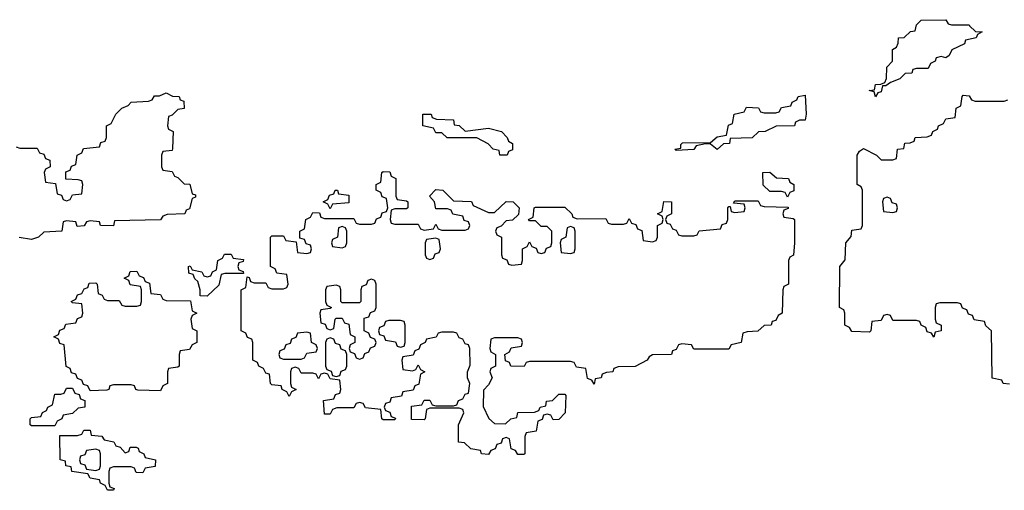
# Model space of a CAD drawing. Header units: inches. Extents: x 2774406 to 2911609, y 892737 to 1000506.
# Tile 29 of 79: x 2793130 to 2796490, y 991286 to 992892. Entities that reach past the tile are written whole.
import ezdxf

# ---------------------------------------------------------------- set-up
doc = ezdxf.new("R2010")
doc.units = ezdxf.units.IN
doc.header["$MEASUREMENT"] = 0
doc.layers.add('C7999', color=7, linetype='Continuous')

msp = doc.modelspace()

# ---------------------------------------------------------------- linework, layer by layer
at = {"layer": 'C7999', "color": 6}
for points in [[(2796310, 992874), (2796370, 992874), (2796371.1, 992871.1), (2796392, 992852), (2796414, 992850), (2796398, 992842), (2796394, 992830), (2796358, 992822), (2796354, 992810), (2796311.3, 992788.7), (2796302, 992770), (2796290, 992762), (2796274, 992766), (2796258, 992762), (2796254, 992750), (2796238, 992742), (2796230, 992726), (2796190, 992726), (2796178, 992722), (2796174, 992710), (2796151.6, 992708.4), (2796134, 992690), (2796102, 992678), (2796086, 992666), (2796074, 992666), (2796070, 992646), (2796058, 992642), (2796050, 992629), (2796046, 992646), (2796029.2, 992650), (2796047.3, 992652.7), (2796050, 992671), (2796068.4, 992671.6), (2796082, 992678), (2796088.4, 992691.6), (2796089.2, 992730), (2796108, 992750), (2796108, 992790), (2796122, 992798), (2796128, 992812), (2796128.7, 992830), (2796148.7, 992831.3), (2796170, 992852), (2796186, 992854), (2796190, 992874), (2796206, 992890), (2796290, 992892), (2796298, 992878)], [(2795510, 992449.4), (2795487.3, 992467.3), (2795470, 992468), (2795438, 992462), (2795430, 992448.7), (2795370, 992446), (2795366, 992450), (2795386, 992454), (2795386, 992466), (2795392, 992472), (2795487.3, 992472.7), (2795510, 992492), (2795542, 992498), (2795548.4, 992531.6), (2795562, 992538), (2795568, 992570), (2795602, 992578), (2795610, 992594), (2795651, 992591), (2795658, 992578), (2795670, 992574), (2795710, 992574), (2795722, 992578), (2795730, 992592), (2795762, 992598), (2795766, 992610), (2795782, 992618), (2795786, 992630), (2795810, 992634), (2795814, 992570), (2795810, 992549.2), (2795791.3, 992548.7), (2795778, 992542), (2795774, 992530), (2795711.3, 992528.7), (2795674, 992510), (2795651.1, 992508.9), (2795630, 992489.2), (2795554, 992486), (2795552, 992470), (2795531.6, 992468.4)], [(2794650, 992512), (2794730, 992522), (2794774, 992510), (2794794, 992490), (2794798, 992478), (2794811.3, 992470), (2794812, 992448), (2794798, 992442), (2794794, 992430), (2794790, 992429.3), (2794768, 992430), (2794766, 992446), (2794746, 992450), (2794728.9, 992468.9), (2794690, 992488.7), (2794589.3, 992489.3), (2794570, 992506), (2794550, 992506), (2794542, 992522), (2794506, 992530), (2794506, 992570), (2794534, 992570), (2794538, 992558), (2794552.7, 992552.7), (2794610, 992550.8), (2794612.7, 992532.7), (2794630, 992531.3)], [(2794410, 992194), (2794490, 992194), (2794498, 992178), (2794510, 992174), (2794542, 992178), (2794550, 992194), (2794558, 992178), (2794570, 992174), (2794650, 992174), (2794662, 992178), (2794666, 992190), (2794662, 992202), (2794647.3, 992207.3), (2794642, 992222), (2794608.4, 992228.4), (2794602, 992242), (2794590, 992246), (2794550, 992246), (2794546, 992270), (2794528, 992290), (2794550, 992312), (2794574, 992310), (2794610, 992274), (2794671.6, 992271.6), (2794678, 992258), (2794730, 992234), (2794750, 992234), (2794790, 992272), (2794814, 992270), (2794834, 992250), (2794832.7, 992227.3), (2794811.6, 992208.4), (2794790, 992206), (2794772.7, 992187.3), (2794758, 992182), (2794754, 992170), (2794758, 992158), (2794774, 992150), (2794774, 992090), (2794778, 992078), (2794792.7, 992072.7), (2794798, 992058), (2794810, 992054), (2794842, 992058), (2794846, 992070), (2794846, 992110), (2794862, 992118), (2794870, 992134), (2794878, 992118), (2794892.7, 992112.7), (2794898, 992098), (2794910, 992094), (2794922, 992098), (2794927.3, 992112.7), (2794942, 992118), (2794946, 992130), (2794946, 992170), (2794930, 992186), (2794910, 992186), (2794890, 992206), (2794870, 992206), (2794866, 992210), (2794882, 992218), (2794886, 992250), (2794890, 992252), (2794990, 992252), (2795014, 992230), (2795018, 992218), (2795032.7, 992212.7), (2795130, 992214), (2795138, 992198), (2795150, 992194), (2795190, 992194), (2795202, 992198), (2795210, 992214), (2795218, 992198), (2795232.7, 992192.7), (2795238, 992178), (2795252.7, 992172.7), (2795258, 992138), (2795290, 992134), (2795302, 992138), (2795306, 992150), (2795306, 992190), (2795322, 992198), (2795326, 992210), (2795322, 992222), (2795306, 992230), (2795322, 992238), (2795328.4, 992271.6), (2795354, 992270), (2795354, 992230), (2795338, 992222), (2795334, 992210), (2795338, 992198), (2795350, 992194), (2795358, 992178), (2795370, 992174), (2795378, 992158), (2795390, 992154), (2795430, 992154), (2795442, 992158), (2795448.4, 992171.6), (2795522, 992178), (2795527.3, 992192.7), (2795542, 992198), (2795546, 992210), (2795546, 992250), (2795550, 992254), (2795554, 992254), (2795558, 992238), (2795570, 992234), (2795602, 992238), (2795606, 992250), (2795602, 992262), (2795566, 992266), (2795570, 992274), (2795650, 992274), (2795658, 992258), (2795670, 992254), (2795752.7, 992252.7), (2795752.7, 992247.3), (2795738, 992242), (2795734, 992230), (2795738, 992218), (2795770, 992214), (2795774, 992210), (2795774, 992130), (2795771, 992089), (2795758, 992082), (2795754, 992070), (2795754, 991990), (2795738, 991982), (2795734, 991970), (2795732, 991890), (2795718, 991882), (2795710, 991866), (2795698, 991862), (2795694, 991850), (2795670, 991848), (2795648.9, 991828.9), (2795612.7, 991827.3), (2795598, 991822), (2795592, 991790), (2795558, 991782), (2795550, 991768), (2795430, 991768), (2795422, 991782), (2795390, 991786), (2795378, 991782), (2795370, 991766), (2795358, 991762), (2795354, 991750), (2795290, 991748.7), (2795278, 991742), (2795271.3, 991730), (2795230, 991708), (2795172.7, 991707.3), (2795158, 991702), (2795154, 991690), (2795132, 991688), (2795118, 991682), (2795114, 991670), (2795094, 991666), (2795090, 991648), (2795082, 991662), (2795067.3, 991667.3), (2795062, 991702), (2795030, 991706), (2795022, 991722), (2795010, 991726), (2794870, 991726), (2794858, 991722), (2794851.1, 991708.9), (2794806, 991710), (2794802, 991722), (2794787.3, 991727.3), (2794786, 991750), (2794802, 991758), (2794807.3, 991772.7), (2794842, 991778), (2794846, 991790), (2794842, 991802), (2794830, 991806), (2794750, 991806), (2794738, 991802), (2794734, 991770), (2794738, 991758), (2794754, 991750), (2794754, 991710), (2794738, 991702), (2794734, 991690), (2794742, 991670), (2794730, 991646), (2794712.7, 991627.3), (2794711.6, 991571.6), (2794731.1, 991531.1), (2794750, 991514), (2794787.3, 991512.7), (2794806, 991530), (2794826, 991534), (2794830, 991551.3), (2794887.3, 991552.7), (2794902, 991558), (2794906, 991570), (2794926, 991574), (2794928, 991590), (2794948, 991592), (2794970, 991614), (2794990, 991614), (2794994, 991610), (2794991, 991550), (2794970, 991528), (2794950, 991526), (2794942, 991542), (2794930, 991546), (2794918, 991542), (2794912.7, 991527.3), (2794898, 991522), (2794892.7, 991487.3), (2794858, 991482), (2794854, 991470), (2794854, 991410), (2794850, 991408), (2794830, 991408), (2794822, 991422), (2794807.3, 991427.3), (2794802, 991462), (2794790, 991466), (2794778, 991462), (2794772.7, 991447.3), (2794758, 991442), (2794752.7, 991427.3), (2794738, 991422), (2794730, 991408), (2794706, 991410), (2794702, 991422), (2794670, 991428), (2794648, 991448), (2794628, 991450), (2794628, 991510), (2794646, 991550), (2794642, 991562), (2794630, 991566), (2794530, 991566), (2794518, 991562), (2794514, 991530), (2794510, 991526), (2794467.3, 991527.3), (2794467.3, 991572.7), (2794502, 991578), (2794510, 991594), (2794530, 991594), (2794538, 991578), (2794550, 991574), (2794610, 991574), (2794622, 991578), (2794628, 991592), (2794642, 991598), (2794650, 991614), (2794662, 991618), (2794666, 991650), (2794658, 991670), (2794658, 991690), (2794667.3, 991712.7), (2794666, 991770), (2794662, 991782), (2794650, 991786), (2794642, 991802), (2794630, 991806), (2794622, 991822), (2794610, 991826), (2794570, 991826), (2794558, 991822), (2794551.6, 991808.4), (2794518, 991802), (2794514, 991790), (2794498, 991782), (2794492, 991768), (2794478, 991762), (2794472.7, 991747.3), (2794438, 991742), (2794434, 991730), (2794438, 991698), (2794470, 991694), (2794482, 991698), (2794490, 991714), (2794498, 991698), (2794512, 991690), (2794498, 991682), (2794491.6, 991648.4), (2794478, 991642), (2794472.7, 991627.3), (2794438, 991622), (2794432.7, 991607.3), (2794398, 991602), (2794392.7, 991587.3), (2794378, 991582), (2794374, 991570), (2794378, 991558), (2794392.7, 991552.7), (2794398, 991538), (2794412.7, 991532.7), (2794410, 991526), (2794370, 991526), (2794366, 991530), (2794362, 991562), (2794310, 991568), (2794302, 991582), (2794290, 991586), (2794278, 991582), (2794270, 991568), (2794212.7, 991567.3), (2794198, 991562), (2794190, 991546), (2794170, 991546), (2794167.3, 991592.7), (2794202, 991598), (2794207.3, 991612.7), (2794222, 991618), (2794226, 991630), (2794222, 991662), (2794190, 991666), (2794182, 991682), (2794170, 991686), (2794158, 991682), (2794150, 991666), (2794142, 991682), (2794130, 991686), (2794090, 991686), (2794082, 991702), (2794070, 991706), (2794058, 991702), (2794054, 991690), (2794054, 991650), (2794058, 991638), (2794074, 991630), (2794058, 991622), (2794050, 991606), (2794042, 991622), (2794026, 991630), (2794022, 991642), (2793990, 991646), (2793986, 991650), (2793982, 991682), (2793970, 991686), (2793962, 991702), (2793946, 991710), (2793942, 991722), (2793926, 991730), (2793926, 991790), (2793922, 991802), (2793907.3, 991807.3), (2793902, 991822), (2793886, 991830), (2793886, 991970), (2793902, 991978), (2793906, 992014), (2793912.7, 992012.7), (2793918, 991998), (2793930, 991994), (2793970, 991994), (2793978, 991978), (2793990, 991974), (2794030, 991974), (2794042, 991978), (2794046, 991990), (2794042, 992022), (2794007.3, 992027.3), (2794002, 992042), (2793986, 992050), (2793986, 992150), (2793990, 992154), (2794030, 992154), (2794038, 992138), (2794074, 992134), (2794078, 992098), (2794110, 992094), (2794122, 992098), (2794126, 992110), (2794122, 992122), (2794107.3, 992127.3), (2794102, 992142), (2794086, 992146), (2794086, 992170), (2794102, 992178), (2794106, 992210), (2794122, 992218), (2794130, 992234), (2794152.7, 992232.7), (2794158, 992218), (2794170, 992214), (2794270, 992214), (2794278, 992198), (2794290, 992194), (2794330, 992194), (2794342, 992198), (2794347.3, 992212.7), (2794362, 992218), (2794367.3, 992232.7), (2794382, 992238), (2794386, 992250), (2794382, 992282), (2794367.3, 992287.3), (2794362, 992302), (2794346, 992310), (2794346, 992330), (2794362, 992338), (2794366, 992370), (2794370, 992374), (2794392.7, 992372.7), (2794398, 992358), (2794414, 992350), (2794414, 992290), (2794418, 992278), (2794450, 992274), (2794454, 992270), (2794454, 992250), (2794450, 992246), (2794410, 992246), (2794398, 992242), (2794394, 992210), (2794398, 992198)], [(2795750, 992286), (2795742, 992302), (2795730, 992306), (2795690, 992306), (2795667.3, 992327.3), (2795666, 992370), (2795690, 992372), (2795712.7, 992352.7), (2795754, 992350), (2795758, 992338), (2795772, 992330), (2795772, 992308), (2795758, 992302)], [(2794190, 992246), (2794182, 992262), (2794166, 992270), (2794182, 992278), (2794187.3, 992292.7), (2794202, 992298), (2794206, 992310), (2794214, 992310), (2794218, 992298), (2794252.7, 992292.7), (2794252.7, 992267.3), (2794198, 992262)], [(2796090, 992286), (2796078, 992282), (2796074, 992270), (2796078, 992238), (2796110, 992234), (2796122, 992238), (2796126, 992250), (2796122, 992262), (2796107.3, 992267.3), (2796102, 992282)], [(2794230, 992186), (2794218, 992182), (2794214, 992150), (2794198, 992142), (2794194, 992130), (2794198, 992118), (2794230, 992114), (2794242, 992118), (2794246, 992130), (2794246, 992170), (2794242, 992182)], [(2795010, 992186), (2794998, 992182), (2794994, 992150), (2794978, 992142), (2794974, 992130), (2794978, 992098), (2795010, 992094), (2795022, 992098), (2795026, 992110), (2795026, 992170), (2795022, 992182)], [(2794550, 992146), (2794518, 992142), (2794514, 992130), (2794514, 992090), (2794518, 992078), (2794530, 992074), (2794542, 992078), (2794547.3, 992092.7), (2794562, 992098), (2794566, 992110), (2794562, 992142)], [(2793770, 991948), (2793746, 991950), (2793746, 991970), (2793738, 991998), (2793727.3, 992007.3), (2793722, 992022), (2793707.3, 992027.3), (2793706, 992050), (2793712, 992052), (2793718, 992038), (2793751.6, 992031.6), (2793758, 992018), (2793770, 992014), (2793782, 992018), (2793788, 992032), (2793802, 992038), (2793806, 992070), (2793822, 992078), (2793828.4, 992091.6), (2793852, 992092), (2793858, 992078), (2793894, 992074), (2793892.7, 992067.3), (2793878, 992062), (2793874, 992050), (2793878, 992038), (2793892.7, 992032.7), (2793894, 992026), (2793830, 992026), (2793818, 992022), (2793810, 991986)], [(2793610, 991626), (2793532.7, 991627.3), (2793526, 991630), (2793522, 991642), (2793510, 991646), (2793450, 991646), (2793438, 991642), (2793434, 991630), (2793427.3, 991627.3), (2793370, 991626), (2793362, 991642), (2793347.3, 991647.3), (2793342, 991662), (2793327.3, 991667.3), (2793322, 991682), (2793307.3, 991687.3), (2793302, 991702), (2793288.4, 991708.4), (2793282, 991782), (2793267.3, 991787.3), (2793262, 991802), (2793246, 991810), (2793262, 991818), (2793267.3, 991832.7), (2793282, 991838), (2793287.3, 991852.7), (2793322, 991858), (2793327.3, 991872.7), (2793342, 991878), (2793346, 991890), (2793342, 991922), (2793310, 991926), (2793306, 991930), (2793322, 991938), (2793327.3, 991952.7), (2793342, 991958), (2793350, 991974), (2793362, 991978), (2793367.3, 991992.7), (2793390, 991994), (2793394, 991990), (2793398, 991958), (2793412, 991952), (2793418, 991938), (2793430, 991934), (2793470, 991934), (2793478, 991918), (2793490, 991914), (2793530, 991914), (2793542, 991918), (2793546, 991930), (2793546, 991970), (2793542, 991982), (2793507.3, 991987.3), (2793502, 992002), (2793486, 992010), (2793502, 992018), (2793507.3, 992032.7), (2793530, 992034), (2793538, 992018), (2793552.7, 992012.7), (2793558, 991998), (2793572.7, 991992.7), (2793578, 991958), (2793610, 991954), (2793618, 991938), (2793630, 991934), (2793712.7, 991932.7), (2793718, 991898), (2793734, 991890), (2793718, 991882), (2793714, 991870), (2793718, 991838), (2793734, 991830), (2793734, 991790), (2793718, 991782), (2793710, 991766), (2793678, 991762), (2793674, 991750), (2793674, 991710), (2793670, 991706), (2793638, 991702), (2793634, 991690), (2793634, 991650), (2793618, 991642)], [(2794330, 992006), (2794318, 992002), (2794312.7, 991987.3), (2794298, 991982), (2794294, 991970), (2794294, 991930), (2794290, 991926), (2794230, 991926), (2794226, 991930), (2794226, 991970), (2794222, 991982), (2794210, 991986), (2794178, 991982), (2794174, 991970), (2794174, 991930), (2794178, 991918), (2794194, 991910), (2794190, 991906), (2794158, 991902), (2794154, 991890), (2794158, 991858), (2794172.7, 991852.7), (2794178, 991838), (2794190, 991834), (2794202, 991838), (2794206, 991870), (2794210, 991874), (2794230, 991874), (2794238, 991858), (2794252.7, 991852.7), (2794258, 991818), (2794274, 991810), (2794274, 991790), (2794258, 991782), (2794254, 991770), (2794258, 991758), (2794272.7, 991752.7), (2794278, 991738), (2794290, 991734), (2794302, 991738), (2794307.3, 991752.7), (2794322, 991758), (2794327.3, 991772.7), (2794342, 991778), (2794346, 991790), (2794342, 991802), (2794327.3, 991807.3), (2794322, 991822), (2794306, 991830), (2794306, 991874), (2794322, 991878), (2794327.3, 991892.7), (2794342, 991898), (2794346, 991910), (2794346, 991990), (2794342, 992002)], [(2794430, 991866), (2794390, 991866), (2794378, 991862), (2794372.7, 991847.3), (2794358, 991842), (2794354, 991830), (2794358, 991818), (2794372.7, 991812.7), (2794378, 991798), (2794412.7, 991792.7), (2794418, 991778), (2794430, 991774), (2794442, 991778), (2794446, 991790), (2794446, 991850), (2794442, 991862)], [(2794110, 991826), (2794078, 991822), (2794072.7, 991807.3), (2794058, 991802), (2794052.7, 991787.3), (2794038, 991782), (2794032.7, 991767.3), (2794018, 991762), (2794014, 991750), (2794018, 991738), (2794030, 991734), (2794090, 991734), (2794102, 991738), (2794110, 991754), (2794142, 991758), (2794146, 991770), (2794142, 991782), (2794126, 991790), (2794122, 991822)], [(2794190, 991806), (2794178, 991802), (2794174, 991790), (2794174, 991710), (2794178, 991698), (2794192.7, 991692.7), (2794198, 991678), (2794210, 991674), (2794222, 991678), (2794227.3, 991692.7), (2794242, 991698), (2794246, 991710), (2794246, 991750), (2794242, 991762), (2794227.3, 991767.3), (2794222, 991782), (2794207.3, 991787.3), (2794202, 991802)], [(2793170, 991506), (2793166, 991510), (2793166, 991530), (2793170, 991534), (2793202, 991538), (2793208, 991552), (2793222, 991558), (2793226, 991570), (2793242, 991578), (2793250, 991614), (2793270, 991614), (2793282, 991618), (2793290, 991634), (2793310, 991634), (2793318, 991618), (2793332.7, 991612.7), (2793338, 991598), (2793352, 991592), (2793352, 991570), (2793330, 991566), (2793310, 991548), (2793278, 991542), (2793274, 991530), (2793258, 991522), (2793250, 991506)], [(2793490, 991414), (2793502, 991418), (2793507.3, 991432.7), (2793527.3, 991432.7), (2793534, 991430), (2793538, 991418), (2793554, 991410), (2793558, 991398), (2793594, 991390), (2793592.7, 991367.3), (2793558, 991362), (2793550, 991346), (2793527.3, 991347.3), (2793522, 991362), (2793510, 991366), (2793450, 991366), (2793438, 991362), (2793434, 991350), (2793434, 991310), (2793438, 991298), (2793452.7, 991292.7), (2793450, 991286), (2793430, 991286), (2793422, 991302), (2793406, 991310), (2793402, 991322), (2793370, 991328), (2793362, 991342), (2793308, 991350), (2793306, 991366), (2793288, 991370), (2793286, 991386), (2793268, 991390), (2793267.3, 991472.7), (2793327.3, 991472.7), (2793342, 991478), (2793348.4, 991491.6), (2793370, 991491.3), (2793374, 991474), (2793410, 991471.3), (2793418, 991458), (2793451.6, 991451.6), (2793458, 991438), (2793472.7, 991432.7)], [(2793390, 991426), (2793358, 991422), (2793352.7, 991407.3), (2793338, 991402), (2793334, 991390), (2793338, 991378), (2793352.7, 991372.7), (2793358, 991358), (2793390, 991354), (2793402, 991358), (2793406, 991370), (2793406, 991410), (2793402, 991422)]]:
    msp.add_lwpolyline(points, close=True, dxfattribs=at)
for points in [[(2793118, 992458), (2793130, 992454), (2793190, 992454), (2793198, 992438), (2793212.7, 992432.7), (2793218, 992418), (2793232.7, 992412.7), (2793234, 992390), (2793218, 992382), (2793214, 992370), (2793218, 992338), (2793252.7, 992332.7), (2793258, 992298), (2793272.7, 992292.7), (2793278, 992278), (2793290, 992274), (2793302, 992278), (2793310, 992294), (2793342, 992298), (2793346, 992330), (2793342, 992342), (2793330, 992346), (2793287.3, 992347.3), (2793287.3, 992372.7), (2793302, 992378), (2793307.3, 992392.7), (2793322, 992398), (2793326, 992430), (2793342, 992438), (2793347.3, 992452.7), (2793402, 992458), (2793407.3, 992472.7), (2793422, 992478), (2793426, 992490), (2793426, 992530), (2793442, 992538), (2793458, 992570), (2793478, 992590), (2793500.4, 992599.6), (2793510, 992610.7), (2793570, 992614), (2793582, 992618), (2793590, 992632), (2793607.3, 992632.7), (2793630, 992642), (2793651, 992631), (2793674, 992630), (2793678, 992618), (2793690, 992614), (2793691.1, 992588.9), (2793670, 992586), (2793650, 992566), (2793638, 992562), (2793634, 992530), (2793638, 992518), (2793654, 992510), (2793652, 992452), (2793650, 992446), (2793618, 992442), (2793614, 992430), (2793614, 992390), (2793618, 992378), (2793650, 992374), (2793658, 992358), (2793670, 992354), (2793691.6, 992331.6), (2793710.6, 992330.6), (2793718, 992298), (2793730, 992294), (2793730, 992286), (2793718, 992282), (2793710, 992246), (2793698, 992242), (2793694, 992230), (2793632.7, 992227.3), (2793618, 992222), (2793610, 992209.2), (2793454, 992206), (2793450, 992189), (2793406, 992190), (2793402, 992202), (2793370, 992206), (2793358, 992202), (2793350, 992188), (2793326, 992186), (2793322, 992202), (2793290, 992206), (2793278, 992202), (2793274, 992170), (2793212.7, 992167.3), (2793194, 992150), (2793170, 992142), (2793128.4, 992148.4)], [(2796508, 991648), (2796486, 991650), (2796482, 991662), (2796448.7, 991668.7), (2796446, 991830), (2796427.3, 991847.3), (2796422, 991862), (2796387.3, 991867.3), (2796382, 991882), (2796367.3, 991887.3), (2796362, 991902), (2796347.3, 991907.3), (2796342, 991922), (2796330, 991926), (2796270, 991926), (2796258, 991922), (2796254, 991910), (2796254, 991870), (2796258, 991858), (2796274, 991850), (2796274, 991830), (2796254, 991826), (2796250, 991808.7), (2796242, 991822), (2796227.3, 991827.3), (2796222, 991842), (2796206, 991850), (2796202, 991862), (2796190, 991866), (2796110, 991866), (2796102, 991882), (2796090, 991886), (2796078, 991882), (2796070, 991866), (2796038, 991862), (2796034, 991830), (2796030, 991826), (2795970, 991828), (2795962, 991842), (2795946, 991850), (2795946, 991890), (2795942, 991902), (2795928, 991910), (2795928.7, 992050), (2795947.3, 992072.7), (2795949.1, 992130.9), (2795967.3, 992152.7), (2795970, 992174), (2796002, 992178), (2796006, 992190), (2796006, 992310), (2796002, 992322), (2795988, 992330), (2795988, 992430), (2795996.4, 992443.6), (2796010, 992452), (2796054, 992430), (2796070, 992414), (2796110, 992414), (2796122, 992418), (2796126, 992450), (2796147.3, 992452.7), (2796150, 992471), (2796168.4, 992471.6), (2796182, 992478), (2796186, 992490), (2796227.3, 992492.7), (2796242, 992498), (2796246, 992510), (2796262, 992518), (2796266, 992530), (2796282, 992538), (2796290, 992554), (2796322, 992558), (2796326, 992590), (2796342, 992598), (2796346, 992630), (2796350, 992634), (2796370, 992632), (2796378, 992618), (2796390, 992614), (2796490, 992614), (2796502, 992618)]]:
    msp.add_lwpolyline(points, dxfattribs=at)

doc.saveas('drawing.dxf')
